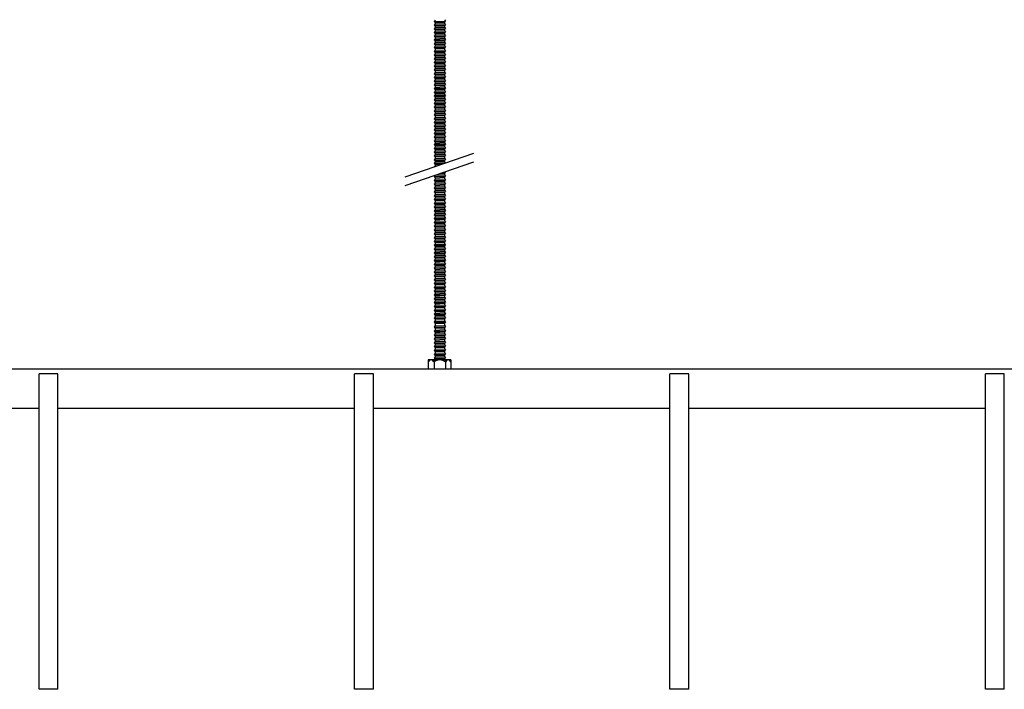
# Model space of a CAD drawing. Header units: millimetres. Extents: x 2538 to 24562, y 4449 to 23795.
# Tile 244 of 256: x 19209 to 19833, y 17615 to 18040. Entities that reach past the tile are written whole.
import ezdxf

# ---------------------------------------------------------------- set-up
doc = ezdxf.new("R2010")
doc.units = ezdxf.units.MM
doc.layers.add('_HD_tornillo', color=30, linetype='Continuous')
doc.layers.add('Make2D$Visible$Curves', color=7, linetype='Continuous', true_color=0x000000)

msp = doc.modelspace()

# ---------------------------------------------------------------- linework, layer by layer
at = {"layer": '_HD_tornillo'}
for p, q in [((19472.08, 18039.74), (19471.48, 18038.92)), ((19471.48, 18038.92), (19478.57, 18039.09)), ((19471.48, 18038.92), (19472.08, 18038.24)), ((19472.08, 18037.36), (19471.48, 18036.54)), ((19471.48, 18036.54), (19478.57, 18036.71)), ((19471.48, 18036.54), (19472.08, 18035.86)), ((19472.08, 18035.08), (19471.48, 18034.26)), ((19471.48, 18034.26), (19478.57, 18034.43)), ((19472.08, 18038.24), (19478.07, 18038.48)), ((19472.08, 18038.24), (19472.08, 18037.36)), ((19472.08, 18037.36), (19478.07, 18037.59)), ((19472.08, 18035.86), (19478.07, 18036.09)), ((19472.08, 18035.86), (19472.08, 18035.08)), ((19472.08, 18035.08), (19478.07, 18035.31)), ((19478.07, 18038.48), (19478.57, 18039.09)), ((19478.07, 18038.48), (19478.07, 18037.59)), ((19478.07, 18036.09), (19478.57, 18036.71)), ((19478.07, 18036.09), (19478.07, 18035.31)), ((19478.07, 18033.81), (19478.57, 18034.43)), ((19478.08, 18039.98), (19478.57, 18039.09)), ((19478.08, 18037.6), (19478.57, 18036.71)), ((19478.08, 18035.31), (19478.57, 18034.43)), ((19471.48, 18034.26), (19472.08, 18033.58)), ((19472.08, 18032.72), (19471.48, 18031.9)), ((19471.48, 18031.9), (19478.57, 18032.07)), ((19471.48, 18031.9), (19472.08, 18031.22)), ((19472.08, 18030.35), (19471.48, 18029.53)), ((19471.48, 18029.53), (19478.57, 18029.7)), ((19471.48, 18029.53), (19472.08, 18028.85)), ((19472.08, 18033.58), (19478.07, 18033.81)), ((19472.08, 18033.58), (19472.08, 18032.72)), ((19472.08, 18032.72), (19478.07, 18032.95)), ((19472.08, 18031.22), (19478.07, 18031.45)), ((19472.08, 18031.22), (19472.08, 18030.35)), ((19472.08, 18030.35), (19478.07, 18030.58)), ((19472.08, 18028.85), (19478.07, 18029.09)), ((19472.08, 18028.85), (19472.08, 18027.94)), ((19472.08, 18027.94), (19478.07, 18028.17)), ((19478.07, 18033.81), (19478.07, 18032.95)), ((19478.07, 18031.45), (19478.57, 18032.07)), ((19478.07, 18031.45), (19478.07, 18030.58)), ((19478.07, 18029.09), (19478.57, 18029.7)), ((19478.07, 18029.09), (19478.07, 18028.17)), ((19478.08, 18032.95), (19478.57, 18032.07)), ((19478.08, 18030.59), (19478.57, 18029.7)), ((19478.08, 18028.18), (19478.57, 18027.29)), ((19472.08, 18027.94), (19471.48, 18027.12)), ((19471.48, 18027.12), (19478.57, 18027.29)), ((19471.48, 18027.12), (19472.08, 18026.44)), ((19472.08, 18025.53), (19471.48, 18024.71)), ((19471.48, 18024.71), (19478.57, 18024.88)), ((19471.48, 18024.71), (19472.08, 18024.03)), ((19472.08, 18023.11), (19471.48, 18022.3)), ((19471.48, 18022.3), (19478.57, 18022.47)), ((19471.48, 18022.3), (19472.08, 18021.62)), ((19472.08, 18026.44), (19478.07, 18026.67)), ((19472.08, 18026.44), (19472.08, 18025.53)), ((19472.08, 18025.53), (19478.07, 18025.76)), ((19472.08, 18024.03), (19478.07, 18024.26)), ((19472.08, 18024.03), (19472.08, 18023.11)), ((19472.08, 18023.11), (19478.07, 18023.35)), ((19472.08, 18021.62), (19478.07, 18021.85)), ((19478.07, 18026.67), (19478.57, 18027.29)), ((19478.07, 18026.67), (19478.07, 18025.76)), ((19478.07, 18024.26), (19478.57, 18024.88)), ((19478.07, 18024.26), (19478.07, 18023.35)), ((19478.07, 18021.85), (19478.57, 18022.47)), ((19478.07, 18021.85), (19478.07, 18020.94)), ((19478.08, 18025.76), (19478.57, 18024.88)), ((19478.08, 18023.35), (19478.57, 18022.47)), ((19472.08, 18020.7), (19471.48, 18019.89)), ((19471.48, 18019.89), (19478.57, 18020.06)), ((19471.48, 18019.89), (19472.08, 18019.21)), ((19472.08, 18018.32), (19471.48, 18017.5)), ((19471.48, 18017.5), (19478.57, 18017.67)), ((19471.48, 18017.5), (19472.08, 18016.82)), ((19472.08, 18016.04), (19471.48, 18015.22)), ((19472.08, 18021.62), (19472.08, 18020.7)), ((19472.08, 18020.7), (19478.07, 18020.94)), ((19472.08, 18019.21), (19478.07, 18019.44)), ((19472.08, 18019.21), (19472.08, 18018.32)), ((19472.08, 18018.32), (19478.07, 18018.55)), ((19472.08, 18016.82), (19478.07, 18017.06)), ((19472.08, 18016.82), (19472.08, 18016.04)), ((19472.08, 18016.04), (19478.07, 18016.27)), ((19478.07, 18019.44), (19478.57, 18020.06)), ((19478.07, 18019.44), (19478.07, 18018.55)), ((19478.07, 18017.06), (19478.57, 18017.67)), ((19478.07, 18017.06), (19478.07, 18016.27)), ((19478.08, 18020.94), (19478.57, 18020.06)), ((19478.08, 18018.56), (19478.57, 18017.67)), ((19478.08, 18016.28), (19478.57, 18015.39)), ((19471.48, 18015.22), (19478.57, 18015.39)), ((19471.48, 18015.22), (19472.08, 18014.54)), ((19472.08, 18013.68), (19471.48, 18012.86)), ((19471.48, 18012.86), (19478.57, 18013.03)), ((19471.48, 18012.86), (19472.08, 18012.18)), ((19472.08, 18011.31), (19471.48, 18010.5)), ((19471.48, 18010.5), (19478.57, 18010.66)), ((19471.48, 18010.5), (19472.08, 18009.81)), ((19472.08, 18014.54), (19478.07, 18014.77)), ((19472.08, 18014.54), (19472.08, 18013.68)), ((19472.08, 18013.68), (19478.07, 18013.91)), ((19472.08, 18012.18), (19478.07, 18012.42)), ((19472.08, 18012.18), (19472.08, 18011.31)), ((19472.08, 18011.31), (19478.07, 18011.55)), ((19472.08, 18009.81), (19478.07, 18010.05)), ((19472.08, 18009.81), (19472.08, 18009.05)), ((19478.07, 18014.77), (19478.57, 18015.39)), ((19478.07, 18014.77), (19478.07, 18013.91)), ((19478.07, 18012.42), (19478.57, 18013.03)), ((19478.07, 18012.42), (19478.07, 18011.55)), ((19478.07, 18010.05), (19478.57, 18010.66)), ((19478.07, 18010.05), (19478.07, 18009.28)), ((19478.08, 18013.92), (19478.57, 18013.03)), ((19478.08, 18011.55), (19478.57, 18010.66)), ((19472.08, 18009.05), (19471.48, 18008.23)), ((19471.48, 18008.23), (19478.57, 18008.4)), ((19471.48, 18008.23), (19472.08, 18007.55)), ((19472.08, 18006.51), (19471.48, 18005.69)), ((19471.48, 18005.69), (19478.57, 18005.86)), ((19471.48, 18005.69), (19472.08, 18005.01)), ((19472.08, 18004.23), (19471.48, 18003.41)), ((19471.48, 18003.41), (19478.57, 18003.58)), ((19471.48, 18003.41), (19472.08, 18002.73)), ((19472.08, 18009.05), (19478.07, 18009.28)), ((19472.08, 18007.55), (19478.07, 18007.78)), ((19472.08, 18007.55), (19472.08, 18006.51)), ((19472.08, 18006.51), (19478.07, 18006.74)), ((19472.08, 18005.01), (19478.07, 18005.24)), ((19472.08, 18005.01), (19472.08, 18004.23)), ((19472.08, 18004.23), (19478.07, 18004.46)), ((19478.07, 18007.78), (19478.57, 18008.4)), ((19478.07, 18007.78), (19478.07, 18006.74)), ((19478.07, 18005.24), (19478.57, 18005.86)), ((19478.07, 18005.24), (19478.07, 18004.46)), ((19478.07, 18002.96), (19478.57, 18003.58)), ((19478.08, 18009.28), (19478.57, 18008.4)), ((19478.08, 18006.75), (19478.57, 18005.86)), ((19478.08, 18004.46), (19478.57, 18003.58)), ((19472.08, 18001.87), (19471.48, 18001.05)), ((19471.48, 18001.05), (19478.57, 18001.22)), ((19471.48, 18001.05), (19472.08, 18000.37)), ((19472.08, 17999.5), (19471.48, 17998.68)), ((19471.48, 17998.68), (19478.57, 17998.85)), ((19471.48, 17998.68), (19472.08, 17998)), ((19472.08, 17997.09), (19471.48, 17996.27)), ((19472.08, 18002.73), (19478.07, 18002.96)), ((19472.08, 18002.73), (19472.08, 18001.87)), ((19472.08, 18001.87), (19478.07, 18002.1)), ((19472.08, 18000.37), (19478.07, 18000.6)), ((19472.08, 18000.37), (19472.08, 17999.5)), ((19472.08, 17999.5), (19478.07, 17999.73)), ((19472.08, 17998), (19478.07, 17998.24)), ((19472.08, 17998), (19472.08, 17997.09)), ((19472.08, 17997.09), (19478.07, 17997.32)), ((19478.07, 18002.96), (19478.07, 18002.1)), ((19478.07, 18000.6), (19478.57, 18001.22)), ((19478.07, 18000.6), (19478.07, 17999.73)), ((19478.07, 17998.24), (19478.57, 17998.85)), ((19478.07, 17998.24), (19478.07, 17997.32)), ((19478.08, 18002.1), (19478.57, 18001.22)), ((19478.08, 17999.74), (19478.57, 17998.85)), ((19478.08, 17997.32), (19478.57, 17996.44)), ((19471.48, 17996.27), (19478.57, 17996.44)), ((19471.48, 17996.27), (19472.08, 17995.59)), ((19472.08, 17994.71), (19471.48, 17993.89)), ((19471.48, 17993.89), (19478.57, 17994.06)), ((19471.48, 17993.89), (19472.08, 17993.21)), ((19472.08, 17992.42), (19471.48, 17991.61)), ((19471.48, 17991.61), (19478.57, 17991.78)), ((19471.48, 17991.61), (19472.08, 17990.93)), ((19472.08, 17995.59), (19478.07, 17995.82)), ((19472.08, 17995.59), (19472.08, 17994.71)), ((19472.08, 17994.71), (19478.07, 17994.94)), ((19472.08, 17993.21), (19478.07, 17993.44)), ((19472.08, 17993.21), (19472.08, 17992.42)), ((19472.08, 17992.42), (19478.07, 17992.66)), ((19472.08, 17990.93), (19478.07, 17991.16)), ((19472.08, 17990.93), (19472.08, 17990.06)), ((19478.07, 17995.82), (19478.57, 17996.44)), ((19478.07, 17995.82), (19478.07, 17994.94)), ((19478.07, 17993.44), (19478.57, 17994.06)), ((19478.07, 17993.44), (19478.07, 17992.66)), ((19478.07, 17991.16), (19478.57, 17991.78)), ((19478.07, 17991.16), (19478.07, 17990.3)), ((19478.08, 17994.94), (19478.57, 17994.06)), ((19478.08, 17992.66), (19478.57, 17991.78)), ((19472.08, 17990.06), (19471.48, 17989.25)), ((19471.48, 17989.25), (19478.57, 17989.42)), ((19471.48, 17989.25), (19472.08, 17988.57)), ((19472.08, 17987.7), (19471.48, 17986.88)), ((19471.48, 17986.88), (19478.57, 17987.05)), ((19471.48, 17986.88), (19472.08, 17986.2)), ((19472.08, 17985.29), (19471.48, 17984.47)), ((19471.48, 17984.47), (19478.57, 17984.64)), ((19471.48, 17984.47), (19472.08, 17983.79)), ((19472.08, 17990.06), (19478.07, 17990.3)), ((19472.08, 17988.57), (19478.07, 17988.8)), ((19472.08, 17988.57), (19472.08, 17987.7)), ((19472.08, 17987.7), (19478.07, 17987.93)), ((19472.08, 17986.2), (19478.07, 17986.43)), ((19472.08, 17986.2), (19472.08, 17985.29)), ((19472.08, 17985.29), (19478.07, 17985.52)), ((19478.07, 17988.8), (19478.57, 17989.42)), ((19478.07, 17988.8), (19478.07, 17987.93)), ((19478.07, 17986.43), (19478.57, 17987.05)), ((19478.07, 17986.43), (19478.07, 17985.52)), ((19478.07, 17984.02), (19478.57, 17984.64)), ((19478.08, 17990.3), (19478.57, 17989.42)), ((19478.08, 17987.93), (19478.57, 17987.05)), ((19478.08, 17985.52), (19478.57, 17984.64)), ((19472.08, 17982.87), (19471.48, 17982.06)), ((19471.48, 17982.06), (19478.57, 17982.23)), ((19471.48, 17982.06), (19472.08, 17981.38)), ((19472.08, 17980.46), (19471.48, 17979.65)), ((19471.48, 17979.65), (19478.57, 17979.81)), ((19471.48, 17979.65), (19472.08, 17978.96)), ((19472.08, 17983.79), (19478.07, 17984.02)), ((19472.08, 17983.79), (19472.08, 17982.87)), ((19472.08, 17982.87), (19478.07, 17983.11)), ((19472.08, 17981.38), (19478.07, 17981.61)), ((19472.08, 17981.38), (19472.08, 17980.46)), ((19472.08, 17980.46), (19478.07, 17980.69)), ((19472.08, 17978.96), (19478.07, 17979.2)), ((19472.08, 17978.96), (19472.08, 17978.05)), ((19472.08, 17978.05), (19478.07, 17978.28)), ((19478.07, 17984.02), (19478.07, 17983.11)), ((19478.07, 17981.61), (19478.57, 17982.23)), ((19478.07, 17981.61), (19478.07, 17980.69)), ((19478.07, 17979.2), (19478.57, 17979.81)), ((19478.07, 17979.2), (19478.07, 17978.28)), ((19478.08, 17983.11), (19478.57, 17982.23)), ((19478.08, 17980.7), (19478.57, 17979.81)), ((19478.08, 17978.29), (19478.57, 17977.4)), ((19472.08, 17978.05), (19471.48, 17977.23)), ((19471.48, 17977.23), (19478.57, 17977.4)), ((19471.48, 17977.23), (19472.08, 17976.55)), ((19472.08, 17975.67), (19471.48, 17974.85)), ((19471.48, 17974.85), (19478.57, 17975.02)), ((19471.48, 17974.85), (19472.08, 17974.17)), ((19472.08, 17973.39), (19471.48, 17972.57)), ((19471.48, 17972.57), (19478.57, 17972.74)), ((19471.48, 17972.57), (19472.08, 17971.89)), ((19472.08, 17976.55), (19478.07, 17976.79)), ((19472.08, 17976.55), (19472.08, 17975.67)), ((19472.08, 17975.67), (19478.07, 17975.9)), ((19472.08, 17974.17), (19478.07, 17974.4)), ((19472.08, 17974.17), (19472.08, 17973.39)), ((19472.08, 17973.39), (19478.07, 17973.62)), ((19472.08, 17971.89), (19478.07, 17972.12)), ((19472.08, 17971.89), (19472.08, 17971.03)), ((19478.07, 17976.79), (19478.57, 17977.4)), ((19478.07, 17976.79), (19478.07, 17975.9)), ((19478.07, 17974.4), (19478.57, 17975.02)), ((19478.07, 17974.4), (19478.07, 17973.62)), ((19478.07, 17972.12), (19478.57, 17972.74)), ((19478.07, 17972.12), (19478.07, 17971.26)), ((19478.08, 17975.9), (19478.57, 17975.02)), ((19478.08, 17973.62), (19478.57, 17972.74)), ((19472.08, 17971.03), (19471.48, 17970.21)), ((19471.48, 17970.21), (19478.57, 17970.38)), ((19471.48, 17970.21), (19472.08, 17969.53)), ((19472.08, 17968.66), (19471.48, 17967.84)), ((19471.48, 17967.84), (19478.57, 17968.01)), ((19471.48, 17967.84), (19472.08, 17967.16)), ((19472.08, 17966.39), (19471.48, 17965.58)), ((19471.48, 17965.58), (19478.57, 17965.74)), ((19472.08, 17971.03), (19478.07, 17971.26)), ((19472.08, 17969.53), (19478.07, 17969.76)), ((19472.08, 17969.53), (19472.08, 17968.66)), ((19472.08, 17968.66), (19478.07, 17968.89)), ((19472.08, 17967.16), (19478.07, 17967.39)), ((19472.08, 17967.16), (19472.08, 17966.39)), ((19472.08, 17966.39), (19478.07, 17966.63)), ((19478.07, 17969.76), (19478.57, 17970.38)), ((19478.07, 17969.76), (19478.07, 17968.89)), ((19478.07, 17967.39), (19478.57, 17968.01)), ((19478.07, 17967.39), (19478.07, 17966.63)), ((19478.07, 17965.13), (19478.57, 17965.74)), ((19478.08, 17971.26), (19478.57, 17970.38)), ((19478.08, 17968.9), (19478.57, 17968.01)), ((19478.08, 17966.63), (19478.57, 17965.74)), ((19471.48, 17965.58), (19472.08, 17964.89)), ((19472.08, 17963.85), (19471.48, 17963.04)), ((19471.48, 17963.04), (19478.57, 17963.21)), ((19471.48, 17963.04), (19472.08, 17962.36)), ((19472.08, 17961.57), (19471.48, 17960.76)), ((19471.48, 17960.76), (19478.57, 17960.92)), ((19471.48, 17960.76), (19472.08, 17960.08)), ((19472.08, 17964.89), (19478.07, 17965.13)), ((19472.08, 17964.89), (19472.08, 17963.85)), ((19472.08, 17963.85), (19478.07, 17964.09)), ((19472.08, 17962.36), (19478.07, 17962.59)), ((19472.08, 17962.36), (19472.08, 17961.57)), ((19472.08, 17961.57), (19478.07, 17961.81)), ((19472.08, 17960.08), (19478.07, 17960.31)), ((19472.08, 17960.08), (19472.08, 17959.21)), ((19472.08, 17959.21), (19478.07, 17959.45)), ((19478.07, 17965.13), (19478.07, 17964.09)), ((19478.07, 17962.59), (19478.57, 17963.21)), ((19478.07, 17962.59), (19478.07, 17961.81)), ((19478.07, 17960.31), (19478.57, 17960.92)), ((19478.07, 17960.31), (19478.07, 17959.45)), ((19478.08, 17964.09), (19478.57, 17963.21)), ((19478.08, 17961.81), (19478.57, 17960.92)), ((19478.08, 17959.45), (19478.57, 17958.57)), ((19453.02, 17940.46), (19496.54, 17955.47)), ((19472.08, 17959.21), (19471.48, 17958.4)), ((19471.48, 17958.4), (19478.57, 17958.57)), ((19471.48, 17958.4), (19472.08, 17957.72)), ((19472.08, 17956.85), (19471.48, 17956.03)), ((19471.48, 17956.03), (19478.57, 17956.2)), ((19471.48, 17956.03), (19472.08, 17955.35)), ((19472.08, 17954.43), (19471.48, 17953.62)), ((19471.48, 17953.62), (19478.57, 17953.79)), ((19471.48, 17953.62), (19472.08, 17952.94)), ((19472.08, 17957.72), (19478.07, 17957.95)), ((19472.08, 17957.72), (19472.08, 17956.85)), ((19472.08, 17956.85), (19478.07, 17957.08)), ((19472.08, 17955.35), (19478.07, 17955.58)), ((19472.08, 17955.35), (19472.08, 17954.43)), ((19472.08, 17954.43), (19478.07, 17954.67)), ((19472.08, 17952.94), (19478.07, 17953.17)), ((19478.07, 17957.95), (19478.57, 17958.57)), ((19478.07, 17957.95), (19478.07, 17957.08)), ((19478.07, 17955.58), (19478.57, 17956.2)), ((19478.07, 17955.58), (19478.07, 17954.67)), ((19478.07, 17953.17), (19478.57, 17953.79)), ((19478.07, 17953.17), (19478.07, 17952.29)), ((19478.08, 17957.08), (19478.57, 17956.2)), ((19478.08, 17954.67), (19478.57, 17953.79)), ((19453.02, 17934.79), (19496.54, 17949.8)), ((19472.08, 17952.05), (19471.48, 17951.24)), ((19471.48, 17951.24), (19478.57, 17951.4)), ((19471.48, 17951.24), (19472.08, 17950.55)), ((19472.08, 17949.77), (19471.48, 17948.95)), ((19471.48, 17948.95), (19478.1, 17949.11)), ((19471.48, 17948.95), (19472.08, 17948.27)), ((19472.08, 17947.41), (19471.71, 17946.91)), ((19472.08, 17952.94), (19472.08, 17952.05)), ((19472.08, 17952.05), (19478.07, 17952.29)), ((19472.08, 17950.55), (19478.07, 17950.79)), ((19472.08, 17950.55), (19472.08, 17949.77)), ((19472.08, 17949.77), (19478.07, 17950)), ((19472.08, 17948.27), (19476.13, 17948.43)), ((19472.08, 17948.27), (19472.08, 17947.41)), ((19472.08, 17947.41), (19473.31, 17947.46)), ((19478.07, 17950.79), (19478.57, 17951.4)), ((19478.07, 17950.79), (19478.07, 17950)), ((19478.08, 17952.29), (19478.57, 17951.4)), ((19478.08, 17950.01), (19478.5, 17949.25)), ((19472.05, 17941.33), (19471.44, 17940.51)), ((19471.44, 17940.51), (19478.54, 17940.68)), ((19472.05, 17941.33), (19478.04, 17941.56)), ((19475.16, 17942.43), (19478.02, 17942.49)), ((19477.04, 17943.07), (19478.53, 17943.11)), ((19478.02, 17942.49), (19478.53, 17943.11)), ((19478.02, 17942.49), (19478.02, 17941.56)), ((19478.04, 17940.07), (19478.54, 17940.68)), ((19478.05, 17941.57), (19478.54, 17940.68)), ((19478.3, 17943.51), (19478.53, 17943.11)), ((19471.44, 17940.51), (19472.05, 17939.83)), ((19472.06, 17938.9), (19471.45, 17938.08)), ((19471.45, 17938.08), (19478.55, 17938.25)), ((19471.45, 17938.08), (19472.06, 17937.4)), ((19472.06, 17936.47), (19471.45, 17935.65)), ((19471.45, 17935.65), (19478.55, 17935.82)), ((19471.45, 17935.65), (19472.06, 17934.97)), ((19472.05, 17939.83), (19478.04, 17940.07)), ((19472.05, 17939.83), (19472.05, 17938.9)), ((19472.06, 17938.9), (19478.05, 17939.13)), ((19472.06, 17937.4), (19478.05, 17937.64)), ((19472.06, 17937.4), (19472.06, 17936.47)), ((19472.06, 17936.47), (19478.05, 17936.7)), ((19472.06, 17934.97), (19478.05, 17935.2)), ((19472.06, 17934.97), (19472.06, 17934.06)), ((19478.04, 17940.07), (19478.04, 17939.13)), ((19478.05, 17939.14), (19478.55, 17938.25)), ((19478.05, 17937.64), (19478.55, 17938.25)), ((19478.05, 17937.64), (19478.05, 17936.7)), ((19478.05, 17936.7), (19478.55, 17935.82)), ((19478.05, 17935.2), (19478.55, 17935.82)), ((19478.05, 17935.2), (19478.05, 17934.29)), ((19472.06, 17934.06), (19471.45, 17933.24)), ((19471.45, 17933.24), (19478.55, 17933.41)), ((19471.45, 17933.24), (19472.06, 17932.56)), ((19472.06, 17931.64), (19471.45, 17930.83)), ((19471.45, 17930.83), (19478.55, 17931)), ((19471.45, 17930.83), (19472.06, 17930.15)), ((19472.06, 17929.21), (19471.45, 17928.39)), ((19471.45, 17928.39), (19478.55, 17928.56)), ((19471.45, 17928.39), (19472.06, 17927.71)), ((19472.06, 17934.06), (19478.05, 17934.29)), ((19472.06, 17932.56), (19478.05, 17932.79)), ((19472.06, 17932.56), (19472.06, 17931.64)), ((19472.06, 17931.64), (19478.05, 17931.88)), ((19472.06, 17930.15), (19478.05, 17930.38)), ((19472.06, 17930.15), (19472.06, 17929.21)), ((19472.06, 17929.21), (19478.05, 17929.44)), ((19478.05, 17934.29), (19478.55, 17933.41)), ((19478.05, 17932.79), (19478.55, 17933.41)), ((19478.05, 17932.79), (19478.05, 17931.88)), ((19478.05, 17931.88), (19478.55, 17931)), ((19478.05, 17930.38), (19478.55, 17931)), ((19478.05, 17930.38), (19478.05, 17929.44)), ((19478.05, 17929.45), (19478.55, 17928.56)), ((19478.05, 17927.95), (19478.55, 17928.56)), ((19472.06, 17926.8), (19471.45, 17925.98)), ((19471.45, 17925.98), (19478.55, 17926.15)), ((19471.45, 17925.98), (19472.06, 17925.3)), ((19472.06, 17924.36), (19471.45, 17923.55)), ((19471.45, 17923.55), (19478.55, 17923.72)), ((19471.45, 17923.55), (19472.06, 17922.87)), ((19472.07, 17921.96), (19471.47, 17921.14)), ((19472.06, 17927.71), (19478.05, 17927.95)), ((19472.06, 17927.71), (19472.06, 17926.8)), ((19472.06, 17926.8), (19478.05, 17927.03)), ((19472.06, 17925.3), (19478.05, 17925.53)), ((19472.06, 17925.3), (19472.06, 17924.36)), ((19472.06, 17924.36), (19478.05, 17924.6)), ((19472.06, 17922.87), (19478.05, 17923.1)), ((19472.06, 17922.87), (19472.06, 17921.95)), ((19472.07, 17921.96), (19478.06, 17922.19)), ((19478.05, 17927.95), (19478.05, 17927.03)), ((19478.05, 17927.03), (19478.55, 17926.15)), ((19478.05, 17925.53), (19478.55, 17926.15)), ((19478.05, 17925.53), (19478.05, 17924.6)), ((19478.05, 17924.6), (19478.55, 17923.72)), ((19478.05, 17923.1), (19478.55, 17923.72)), ((19478.05, 17923.1), (19478.05, 17922.19)), ((19478.07, 17922.2), (19478.57, 17921.31)), ((19471.47, 17921.14), (19478.57, 17921.31)), ((19471.47, 17921.14), (19472.07, 17920.46)), ((19472.07, 17919.53), (19471.47, 17918.71)), ((19471.47, 17918.71), (19478.57, 17918.88)), ((19471.47, 17918.71), (19472.07, 17918.03)), ((19472.07, 17917.11), (19471.47, 17916.3)), ((19471.47, 17916.3), (19478.57, 17916.47)), ((19471.47, 17916.3), (19472.07, 17915.62)), ((19472.07, 17920.46), (19478.06, 17920.7)), ((19472.07, 17920.46), (19472.07, 17919.53)), ((19472.07, 17919.53), (19478.06, 17919.76)), ((19472.07, 17918.03), (19478.06, 17918.26)), ((19472.07, 17918.03), (19472.07, 17917.11)), ((19472.07, 17917.11), (19478.06, 17917.35)), ((19472.07, 17915.62), (19478.06, 17915.85)), ((19478.06, 17920.7), (19478.57, 17921.31)), ((19478.06, 17920.7), (19478.06, 17919.76)), ((19478.06, 17918.26), (19478.57, 17918.88)), ((19478.06, 17918.26), (19478.06, 17917.35)), ((19478.06, 17915.85), (19478.57, 17916.47)), ((19478.06, 17915.85), (19478.06, 17914.94)), ((19478.07, 17919.76), (19478.57, 17918.88)), ((19478.07, 17917.35), (19478.57, 17916.47)), ((19472.07, 17914.7), (19471.47, 17913.89)), ((19471.47, 17913.89), (19478.57, 17914.05)), ((19471.47, 17913.89), (19472.07, 17913.2)), ((19472.07, 17912.27), (19471.47, 17911.45)), ((19471.47, 17911.45), (19478.57, 17911.62)), ((19471.47, 17911.45), (19472.07, 17910.77)), ((19472.07, 17909.86), (19471.47, 17909.04)), ((19472.07, 17915.62), (19472.07, 17914.7)), ((19472.07, 17914.7), (19478.06, 17914.94)), ((19472.07, 17913.2), (19478.06, 17913.44)), ((19472.07, 17913.2), (19472.07, 17912.27)), ((19472.07, 17912.27), (19478.06, 17912.5)), ((19472.07, 17910.77), (19478.06, 17911)), ((19472.07, 17910.77), (19472.07, 17909.86)), ((19472.07, 17909.86), (19478.06, 17910.09)), ((19478.06, 17913.44), (19478.57, 17914.05)), ((19478.06, 17913.44), (19478.06, 17912.5)), ((19478.06, 17911), (19478.57, 17911.62)), ((19478.06, 17911), (19478.06, 17910.09)), ((19478.07, 17914.94), (19478.57, 17914.05)), ((19478.07, 17912.5), (19478.57, 17911.62)), ((19478.07, 17910.09), (19478.57, 17909.21)), ((19471.47, 17909.04), (19478.57, 17909.21)), ((19471.47, 17909.04), (19472.07, 17908.36)), ((19472.07, 17907.42), (19471.47, 17906.61)), ((19471.47, 17906.61), (19478.57, 17906.77)), ((19471.47, 17906.61), (19472.07, 17905.92)), ((19472.08, 17905.01), (19471.48, 17904.2)), ((19471.48, 17904.2), (19478.57, 17904.37)), ((19471.48, 17904.2), (19472.08, 17903.52)), ((19472.07, 17908.36), (19478.06, 17908.59)), ((19472.07, 17908.36), (19472.07, 17907.42)), ((19472.07, 17907.42), (19478.06, 17907.66)), ((19472.07, 17905.92), (19478.06, 17906.16)), ((19472.07, 17905.92), (19472.07, 17905.01)), ((19472.08, 17905.01), (19478.07, 17905.25)), ((19472.08, 17903.52), (19478.07, 17903.75)), ((19472.08, 17903.52), (19472.08, 17902.58)), ((19478.06, 17908.59), (19478.57, 17909.21)), ((19478.06, 17908.59), (19478.06, 17907.66)), ((19478.06, 17906.16), (19478.57, 17906.77)), ((19478.06, 17906.16), (19478.06, 17905.24)), ((19478.07, 17907.66), (19478.57, 17906.77)), ((19478.07, 17903.75), (19478.57, 17904.37)), ((19478.07, 17903.75), (19478.07, 17902.81)), ((19478.08, 17905.25), (19478.57, 17904.37)), ((19472.08, 17902.58), (19471.48, 17901.76)), ((19471.48, 17901.76), (19478.57, 17901.93)), ((19471.48, 17901.76), (19472.08, 17901.08)), ((19472.08, 17900.17), (19471.48, 17899.35)), ((19471.48, 17899.35), (19478.57, 17899.52)), ((19471.48, 17899.35), (19472.08, 17898.67)), ((19472.08, 17897.76), (19471.48, 17896.94)), ((19471.48, 17896.94), (19478.57, 17897.11)), ((19472.08, 17902.58), (19478.07, 17902.81)), ((19472.08, 17901.08), (19478.07, 17901.32)), ((19472.08, 17901.08), (19472.08, 17900.17)), ((19472.08, 17900.17), (19478.07, 17900.4)), ((19472.08, 17898.67), (19478.07, 17898.9)), ((19472.08, 17898.67), (19472.08, 17897.76)), ((19472.08, 17897.76), (19478.07, 17897.99)), ((19478.07, 17901.32), (19478.57, 17901.93)), ((19478.07, 17901.32), (19478.07, 17900.4)), ((19478.07, 17898.9), (19478.57, 17899.52)), ((19478.07, 17898.9), (19478.07, 17897.99)), ((19478.07, 17896.49), (19478.57, 17897.11)), ((19478.08, 17902.82), (19478.57, 17901.93)), ((19478.08, 17900.41), (19478.57, 17899.52)), ((19478.08, 17897.99), (19478.57, 17897.11)), ((19471.48, 17896.94), (19472.08, 17896.26)), ((19472.08, 17895.32), (19471.48, 17894.51)), ((19471.48, 17894.51), (19478.57, 17894.68)), ((19471.48, 17894.51), (19472.08, 17893.83)), ((19472.08, 17892.91), (19471.48, 17892.09)), ((19471.48, 17892.09), (19478.57, 17892.26)), ((19471.48, 17892.09), (19472.08, 17891.41)), ((19472.08, 17896.26), (19478.07, 17896.49)), ((19472.08, 17896.26), (19472.08, 17895.32)), ((19472.08, 17895.32), (19478.07, 17895.56)), ((19472.08, 17893.83), (19478.07, 17894.06)), ((19472.08, 17893.83), (19472.08, 17892.91)), ((19472.08, 17892.91), (19478.07, 17893.14)), ((19472.08, 17891.41), (19478.07, 17891.65)), ((19472.08, 17891.41), (19472.08, 17890.48)), ((19478.07, 17896.49), (19478.07, 17895.56)), ((19478.07, 17894.06), (19478.57, 17894.68)), ((19478.07, 17894.06), (19478.07, 17893.14)), ((19478.07, 17891.65), (19478.57, 17892.26)), ((19478.07, 17891.65), (19478.07, 17890.71)), ((19478.08, 17895.56), (19478.57, 17894.68)), ((19478.08, 17893.15), (19478.57, 17892.26)), ((19472.08, 17890.48), (19471.48, 17889.66)), ((19471.48, 17889.66), (19478.57, 17889.83)), ((19471.48, 17889.66), (19472.08, 17888.98)), ((19472.08, 17888.07), (19471.48, 17887.25)), ((19471.48, 17887.25), (19478.57, 17887.42)), ((19471.48, 17887.25), (19472.08, 17886.57)), ((19472.08, 17885.65), (19471.48, 17884.84)), ((19471.48, 17884.84), (19478.57, 17885.01)), ((19471.48, 17884.84), (19472.08, 17884.16)), ((19472.08, 17890.48), (19478.07, 17890.71)), ((19472.08, 17888.98), (19478.07, 17889.21)), ((19472.08, 17888.98), (19472.08, 17888.07)), ((19472.08, 17888.07), (19478.07, 17888.3)), ((19472.08, 17886.57), (19478.07, 17886.8)), ((19472.08, 17886.57), (19472.08, 17885.65)), ((19472.08, 17885.65), (19478.07, 17885.89)), ((19478.07, 17889.21), (19478.57, 17889.83)), ((19478.07, 17889.21), (19478.07, 17888.3)), ((19478.07, 17886.8), (19478.57, 17887.42)), ((19478.07, 17886.8), (19478.07, 17885.89)), ((19478.07, 17884.39), (19478.57, 17885.01)), ((19478.08, 17890.71), (19478.57, 17889.83)), ((19478.08, 17888.3), (19478.57, 17887.42)), ((19478.08, 17885.89), (19478.57, 17885.01)), ((19472.08, 17883.22), (19471.48, 17882.4)), ((19471.48, 17882.4), (19478.57, 17882.57)), ((19471.48, 17882.4), (19472.08, 17881.72)), ((19472.08, 17880.81), (19471.48, 17879.99)), ((19471.48, 17879.99), (19478.57, 17880.16)), ((19471.48, 17879.99), (19472.08, 17879.31)), ((19472.08, 17878.4), (19471.48, 17877.58)), ((19472.08, 17884.16), (19478.07, 17884.39)), ((19472.08, 17884.16), (19472.08, 17883.22)), ((19472.08, 17883.22), (19478.07, 17883.45)), ((19472.08, 17881.72), (19478.07, 17881.96)), ((19472.08, 17881.72), (19472.08, 17880.81)), ((19472.08, 17880.81), (19478.07, 17881.04)), ((19472.08, 17879.31), (19478.07, 17879.54)), ((19472.08, 17879.31), (19472.08, 17878.4)), ((19472.08, 17878.4), (19478.07, 17878.63)), ((19478.07, 17884.39), (19478.07, 17883.45)), ((19478.07, 17881.96), (19478.57, 17882.57)), ((19478.07, 17881.96), (19478.07, 17881.04)), ((19478.07, 17879.54), (19478.57, 17880.16)), ((19478.07, 17879.54), (19478.07, 17878.63)), ((19478.08, 17883.46), (19478.57, 17882.57)), ((19478.08, 17881.04), (19478.57, 17880.16)), ((19478.08, 17878.63), (19478.57, 17877.75)), ((19471.48, 17877.58), (19478.57, 17877.75)), ((19471.48, 17877.58), (19472.08, 17876.9)), ((19472.08, 17875.96), (19471.48, 17875.15)), ((19471.48, 17875.15), (19478.57, 17875.31)), ((19471.48, 17875.15), (19472.08, 17874.46)), ((19472.08, 17873.55), (19471.48, 17872.73)), ((19471.48, 17872.73), (19478.57, 17872.9)), ((19471.48, 17872.73), (19472.08, 17872.05)), ((19472.08, 17876.9), (19478.07, 17877.13)), ((19472.08, 17876.9), (19472.08, 17875.96)), ((19472.08, 17875.96), (19478.07, 17876.2)), ((19472.08, 17874.46), (19478.07, 17874.7)), ((19472.08, 17874.46), (19472.08, 17873.55)), ((19472.08, 17873.55), (19478.07, 17873.78)), ((19472.08, 17872.05), (19478.07, 17872.29)), ((19472.08, 17872.05), (19472.08, 17871.12)), ((19478.07, 17877.13), (19478.57, 17877.75)), ((19478.07, 17877.13), (19478.07, 17876.2)), ((19478.07, 17874.7), (19478.57, 17875.31)), ((19478.07, 17874.7), (19478.07, 17873.78)), ((19478.07, 17872.29), (19478.57, 17872.9)), ((19478.07, 17872.29), (19478.07, 17871.35)), ((19478.08, 17876.2), (19478.57, 17875.31)), ((19478.08, 17873.79), (19478.57, 17872.9)), ((19472.08, 17871.12), (19471.48, 17870.3)), ((19471.48, 17870.3), (19478.57, 17870.47)), ((19471.48, 17870.3), (19472.08, 17869.62)), ((19472.08, 17868.7), (19471.48, 17867.89)), ((19471.48, 17867.89), (19478.57, 17868.06)), ((19471.48, 17867.89), (19472.08, 17867.21)), ((19472.08, 17866.29), (19471.48, 17865.48)), ((19472.08, 17871.12), (19478.07, 17871.35)), ((19472.08, 17869.62), (19478.07, 17869.85)), ((19472.08, 17869.62), (19472.08, 17868.7)), ((19472.08, 17868.7), (19478.07, 17868.94)), ((19472.08, 17867.21), (19478.07, 17867.44)), ((19472.08, 17867.21), (19472.08, 17866.29)), ((19472.08, 17866.29), (19478.07, 17866.53)), ((19478.07, 17869.85), (19478.57, 17870.47)), ((19478.07, 17869.85), (19478.07, 17868.94)), ((19478.07, 17867.44), (19478.57, 17868.06)), ((19478.07, 17867.44), (19478.07, 17866.53)), ((19478.08, 17871.35), (19478.57, 17870.47)), ((19478.08, 17868.94), (19478.57, 17868.06)), ((19478.08, 17866.53), (19478.57, 17865.64)), ((19471.48, 17865.48), (19478.57, 17865.64)), ((19471.48, 17865.48), (19472.08, 17864.8)), ((19472.08, 17863.86), (19471.48, 17863.04)), ((19471.48, 17863.04), (19478.57, 17863.21)), ((19471.48, 17863.04), (19472.08, 17862.36)), ((19472.08, 17861.45), (19471.48, 17860.63)), ((19471.48, 17860.63), (19478.57, 17860.8)), ((19471.48, 17860.63), (19472.08, 17859.95)), ((19472.08, 17864.8), (19478.07, 17865.03)), ((19472.08, 17864.8), (19472.08, 17863.86)), ((19472.08, 17863.86), (19478.07, 17864.09)), ((19472.08, 17862.36), (19478.07, 17862.59)), ((19472.08, 17862.36), (19472.08, 17861.45)), ((19472.08, 17861.45), (19478.07, 17861.68)), ((19472.08, 17859.95), (19478.07, 17860.18)), ((19472.08, 17859.95), (19472.08, 17859.04)), ((19478.07, 17865.03), (19478.57, 17865.64)), ((19478.07, 17865.03), (19478.07, 17864.09)), ((19478.07, 17862.59), (19478.57, 17863.21)), ((19478.07, 17862.59), (19478.07, 17861.68)), ((19478.07, 17860.18), (19478.57, 17860.8)), ((19478.07, 17860.18), (19478.07, 17859.27)), ((19478.08, 17864.1), (19478.57, 17863.21)), ((19478.08, 17861.68), (19478.57, 17860.8)), ((19472.08, 17859.04), (19471.48, 17858.22)), ((19471.48, 17858.22), (19478.57, 17858.39)), ((19471.48, 17858.22), (19472.08, 17857.54)), ((19472.08, 17856.47), (19471.48, 17855.65)), ((19471.48, 17855.65), (19478.57, 17855.82)), ((19471.48, 17855.65), (19472.08, 17854.97)), ((19472.08, 17854.04), (19471.48, 17853.22)), ((19471.48, 17853.22), (19478.57, 17853.39)), ((19472.08, 17859.04), (19478.07, 17859.27)), ((19472.08, 17857.54), (19478.07, 17857.77)), ((19472.08, 17857.54), (19472.08, 17856.47)), ((19472.08, 17856.47), (19478.07, 17856.7)), ((19472.08, 17854.97), (19478.07, 17855.2)), ((19472.08, 17854.97), (19472.08, 17854.04)), ((19472.08, 17854.04), (19478.07, 17854.27)), ((19478.07, 17857.77), (19478.57, 17858.39)), ((19478.07, 17857.77), (19478.07, 17856.7)), ((19478.07, 17855.2), (19478.57, 17855.82)), ((19478.07, 17855.2), (19478.07, 17854.27)), ((19478.07, 17852.77), (19478.57, 17853.39)), ((19478.08, 17859.27), (19478.57, 17858.39)), ((19478.08, 17856.71), (19478.57, 17855.82)), ((19478.08, 17854.27), (19478.57, 17853.39)), ((19471.48, 17853.22), (19472.08, 17852.54)), ((19472.08, 17851.62), (19471.48, 17850.81)), ((19471.48, 17850.81), (19478.57, 17850.98)), ((19471.48, 17850.81), (19472.08, 17850.13)), ((19472.08, 17849.21), (19471.48, 17848.13)), ((19471.48, 17848.13), (19478.57, 17848.3)), ((19471.48, 17848.13), (19472.08, 17847.45)), ((19472.08, 17852.54), (19478.07, 17852.77)), ((19472.08, 17852.54), (19472.08, 17851.62)), ((19472.08, 17851.62), (19478.07, 17851.86)), ((19472.08, 17850.13), (19478.07, 17850.36)), ((19472.08, 17850.13), (19472.08, 17849.21)), ((19472.08, 17848.95), (19478.07, 17849.18)), ((19472.08, 17847.45), (19478.07, 17847.68)), ((19472.08, 17847.45), (19472.08, 17846.14)), ((19478.07, 17852.77), (19478.07, 17851.86)), ((19478.07, 17850.36), (19478.57, 17850.98)), ((19478.07, 17850.36), (19478.07, 17849.44)), ((19478.07, 17847.68), (19478.57, 17848.3)), ((19478.07, 17847.68), (19478.07, 17846.37)), ((19478.08, 17851.86), (19478.57, 17850.98)), ((19478.08, 17849.45), (19478.57, 17848.3)), ((19472.08, 17846.14), (19471.48, 17845.12)), ((19471.48, 17845.12), (19478.57, 17845.29)), ((19471.48, 17845.12), (19472.08, 17844.44)), ((19472.08, 17843.26), (19471.48, 17842.45)), ((19471.48, 17842.45), (19478.57, 17842.62)), ((19471.48, 17842.45), (19472.08, 17841.77)), ((19472.08, 17840.85), (19471.48, 17840.04)), ((19472.08, 17845.94), (19478.07, 17846.17)), ((19472.08, 17844.44), (19478.07, 17844.67)), ((19472.08, 17844.44), (19472.08, 17843.26)), ((19472.08, 17843.26), (19478.07, 17843.5)), ((19472.08, 17841.77), (19478.07, 17842)), ((19472.08, 17841.77), (19472.08, 17840.85)), ((19472.08, 17840.85), (19478.07, 17841.08)), ((19478.07, 17844.67), (19478.57, 17845.29)), ((19478.07, 17844.67), (19478.07, 17843.5)), ((19478.07, 17842), (19478.57, 17842.62)), ((19478.07, 17842), (19478.07, 17841.08)), ((19478.08, 17846.37), (19478.57, 17845.29)), ((19478.08, 17843.5), (19478.57, 17842.62)), ((19478.08, 17841.09), (19478.57, 17840.2)), ((19471.48, 17840.04), (19478.57, 17840.2)), ((19471.48, 17840.04), (19472.08, 17839.35)), ((19472.08, 17838.42), (19471.48, 17837.6)), ((19471.48, 17837.6), (19478.57, 17837.77)), ((19471.48, 17837.6), (19472.08, 17836.92)), ((19472.08, 17836.01), (19471.48, 17835.19)), ((19471.48, 17835.19), (19478.57, 17835.36)), ((19471.48, 17835.19), (19472.08, 17834.51)), ((19472.08, 17839.35), (19478.07, 17839.59)), ((19472.08, 17839.35), (19472.08, 17838.42)), ((19472.08, 17838.42), (19478.07, 17838.65)), ((19472.08, 17836.92), (19478.07, 17837.15)), ((19472.08, 17836.92), (19472.08, 17836.01)), ((19472.08, 17836.01), (19478.07, 17836.24)), ((19472.08, 17834.51), (19478.07, 17834.74)), ((19478.07, 17839.59), (19478.57, 17840.2)), ((19478.07, 17839.59), (19478.07, 17838.65)), ((19478.07, 17837.15), (19478.57, 17837.77)), ((19478.07, 17837.15), (19478.07, 17836.24)), ((19478.07, 17834.74), (19478.57, 17835.36)), ((19478.07, 17834.74), (19478.07, 17833.83)), ((19478.08, 17838.65), (19478.57, 17837.77)), ((19478.08, 17836.24), (19478.57, 17835.36)), ((19472.08, 17833.59), (19471.48, 17832.78)), ((19471.48, 17832.78), (19478.57, 17832.95)), ((19471.48, 17832.78), (19472.08, 17832.1)), ((19472.08, 17831.03), (19471.48, 17830.21)), ((19471.48, 17830.21), (19478.57, 17830.38)), ((19471.48, 17830.21), (19472.08, 17829.53)), ((19472.08, 17828.59), (19471.48, 17827.78)), ((19472.08, 17834.51), (19472.08, 17833.59)), ((19472.08, 17833.59), (19478.07, 17833.83)), ((19472.08, 17832.1), (19478.07, 17832.33)), ((19472.08, 17832.1), (19472.08, 17831.03)), ((19472.08, 17831.03), (19478.07, 17831.26)), ((19472.08, 17829.53), (19478.07, 17829.76)), ((19472.08, 17829.53), (19472.08, 17828.59)), ((19472.08, 17828.59), (19478.07, 17828.83)), ((19478.07, 17832.33), (19478.57, 17832.95)), ((19478.07, 17832.33), (19478.07, 17831.26)), ((19478.07, 17829.76), (19478.57, 17830.38)), ((19478.07, 17829.76), (19478.07, 17828.83)), ((19478.08, 17833.83), (19478.57, 17832.95)), ((19478.08, 17831.27), (19478.57, 17830.38)), ((19478.08, 17828.83), (19478.57, 17827.95)), ((19482.11, 17824.26), (19467.71, 17824.26)), ((19467.71, 17824.26), (19467.71, 17818.57)), ((19471.35, 17824.26), (19471.35, 17818.57)), ((19471.48, 17827.78), (19478.57, 17827.95)), ((19471.48, 17827.78), (19472.08, 17827.1)), ((19472.08, 17826.18), (19471.48, 17825.37)), ((19471.48, 17825.37), (19478.57, 17825.53)), ((19471.48, 17825.37), (19472.08, 17824.69)), ((19472.08, 17827.1), (19478.07, 17827.33)), ((19472.08, 17827.1), (19472.08, 17826.18)), ((19472.08, 17826.18), (19478.07, 17826.42)), ((19472.08, 17826.18), (19478.07, 17826.42)), ((19472.08, 17824.69), (19478.07, 17824.92)), ((19472.08, 17824.69), (19472.08, 17824.26)), ((19478.07, 17827.33), (19478.57, 17827.95)), ((19478.07, 17827.33), (19478.07, 17826.42)), ((19478.07, 17824.92), (19478.57, 17825.53)), ((19478.07, 17824.92), (19478.07, 17824.26)), ((19478.08, 17826.42), (19478.57, 17825.53)), ((19478.55, 17824.26), (19478.55, 17818.57)), ((19482.11, 17824.26), (19482.11, 17818.57)), ((19467.71, 17818.57), (19482.11, 17818.57))]:
    msp.add_line(p, q, dxfattribs=at)
for centre, radius, start, end in [((19469.53, 17822.4), 1.86, 12.33174, 167.66826), ((19474.95, 17819.1), 5.16, 45.77065, 134.22935), ((19480.33, 17822.44), 1.81, 11.15285, 168.84715)]:
    msp.add_arc(centre, radius, start, end, dxfattribs=at)
at = {"layer": 'Make2D$Visible$Curves', "color": 7, "lineweight": -3}
for points in [[(18620.91, 17818.57), (19826.91, 17818.57), (21032.91, 17818.57)], [(19220.91, 17615.49), (19220.91, 17715.49), (19220.91, 17815.49)], [(19232.91, 17815.49), (19226.91, 17815.49), (19220.91, 17815.49)], [(19232.91, 17615.49), (19232.91, 17715.49), (19232.91, 17815.49)], [(19420.91, 17615.49), (19420.91, 17715.49), (19420.91, 17815.49)], [(19432.91, 17815.49), (19426.91, 17815.49), (19420.91, 17815.49)], [(19432.91, 17615.49), (19432.91, 17715.49), (19432.91, 17815.49)], [(19620.91, 17615.49), (19620.91, 17715.49), (19620.91, 17815.49)], [(19632.91, 17815.49), (19626.91, 17815.49), (19620.91, 17815.49)], [(19632.91, 17615.49), (19632.91, 17715.49), (19632.91, 17815.49)], [(19820.91, 17615.49), (19820.91, 17715.49), (19820.91, 17815.49)], [(19832.91, 17815.49), (19826.91, 17815.49), (19820.91, 17815.49)], [(19832.91, 17615.49), (19832.91, 17715.49), (19832.91, 17815.49)], [(19220.91, 17793.57), (19126.91, 17793.57), (19032.91, 17793.57)], [(19420.91, 17793.57), (19326.91, 17793.57), (19232.91, 17793.57)], [(19620.91, 17793.57), (19526.91, 17793.57), (19432.91, 17793.57)], [(19820.91, 17793.57), (19726.91, 17793.57), (19632.91, 17793.57)], [(19232.91, 17615.49), (19226.91, 17615.49), (19220.91, 17615.49)], [(19432.91, 17615.49), (19426.91, 17615.49), (19420.91, 17615.49)], [(19632.91, 17615.49), (19626.91, 17615.49), (19620.91, 17615.49)], [(19832.91, 17615.49), (19826.91, 17615.49), (19820.91, 17615.49)]]:
    msp.add_open_spline(points, degree=2, dxfattribs=at)

doc.saveas('drawing.dxf')
